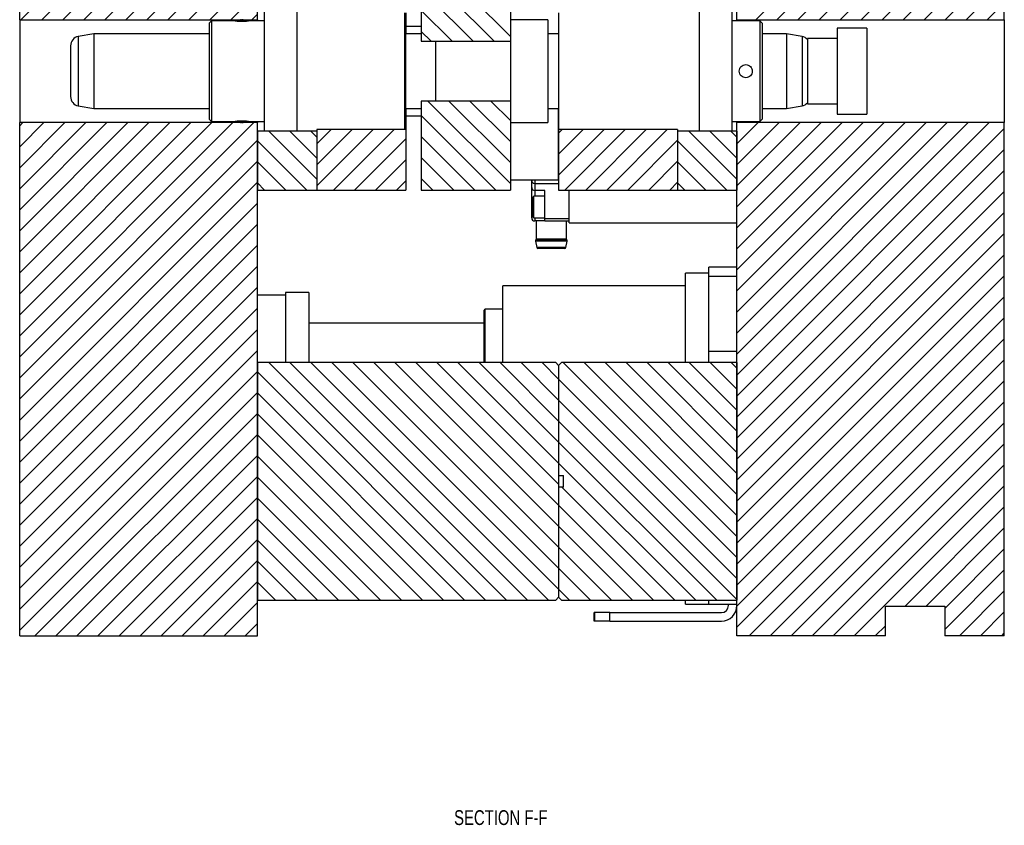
# Model space of a CAD drawing. Header units: inches. Extents: x 1880 to 2363, y -453 to -54.
# Tile 182 of 256: x 1948 to 1956, y -429 to -422. Entities that reach past the tile are written whole.
import ezdxf

# ---------------------------------------------------------------- set-up
doc = ezdxf.new("R2010")
doc.units = ezdxf.units.IN
doc.header["$LTSCALE"] = 0.5
doc.header["$MEASUREMENT"] = 0
for name, color, linetype in [('SID-M-D', 42, 'Continuous'), ('SID-M-F', 202, 'Continuous'), ('SID-M-S', 105, 'Continuous')]:
    doc.layers.add(name, color=color, linetype=linetype)
doc.styles.add('SLDTEXTSTYLE0', font='TXT', dxfattribs={"width": 0.595745})

msp = doc.modelspace()

# ---------------------------------------------------------------- linework, layer by layer
at = {"layer": 'SID-M-F', "linetype": 'Continuous'}
for p, q in [((1947.61267, -422.05216), (1949.60438, -420.06044)), ((1947.78944, -422.05216), (1949.60438, -420.23722)), ((1947.96622, -422.05216), (1949.60438, -420.41399)), ((1948.143, -422.05216), (1949.60438, -420.59077)), ((1948.31977, -422.05216), (1949.60438, -420.76755)), ((1948.49655, -422.05216), (1949.60438, -420.94432)), ((1948.67333, -422.05216), (1949.60438, -421.1211)), ((1953.79985, -422.05216), (1954.68743, -421.16457)), ((1953.97663, -422.05216), (1954.86421, -421.16457)), ((1954.15341, -422.05216), (1955.04099, -421.16457)), ((1954.33018, -422.05216), (1955.21776, -421.16457)), ((1954.50696, -422.05216), (1955.39454, -421.16457)), ((1954.68374, -422.05216), (1955.57132, -421.16457)), ((1954.86051, -422.05216), (1955.74809, -421.16457)), ((1955.03729, -422.05216), (1955.88938, -421.20006)), ((1948.8501, -422.05216), (1949.60438, -421.29788)), ((1951.73289, -422.19361), (1950.98289, -421.44361)), ((1955.21407, -422.05216), (1955.88938, -421.37684)), ((1949.02688, -422.05216), (1949.60438, -421.47465)), ((1951.59657, -422.23407), (1950.98289, -421.62038)), ((1955.39084, -422.05216), (1955.88938, -421.55361)), ((1949.20366, -422.05216), (1949.60438, -421.65143)), ((1955.56762, -422.05216), (1955.88938, -421.73039)), ((1949.38043, -422.05216), (1949.60438, -421.82821)), ((1951.4198, -422.23407), (1950.98289, -421.79716)), ((1955.7444, -422.05216), (1955.88938, -421.90717)), ((1949.55721, -422.05216), (1949.60438, -422.00498)), ((1951.24302, -422.23407), (1950.98289, -421.97394)), ((1951.06624, -422.23407), (1950.98289, -422.15071)), ((1951.73289, -423.43104), (1951.03811, -422.73627)), ((1951.73289, -423.25427), (1951.21489, -422.73627)), ((1951.73289, -423.07749), (1951.39166, -422.73627)), ((1951.73289, -422.90071), (1951.56844, -422.73627)), ((1951.61024, -423.48517), (1950.98289, -422.85782)), ((1947.60438, -422.94432), (1947.63053, -422.91818)), ((1947.60438, -423.1211), (1947.8073, -422.91818)), ((1947.60438, -423.29788), (1947.98408, -422.91818)), ((1947.60438, -423.47465), (1948.16086, -422.91818)), ((1947.60438, -423.65143), (1948.33763, -422.91818)), ((1947.60438, -423.82821), (1948.51441, -422.91818)), ((1947.60438, -424.00498), (1948.69119, -422.91818)), ((1947.60438, -424.18176), (1948.86796, -422.91818)), ((1947.60438, -424.35854), (1949.04474, -422.91818)), ((1947.60438, -424.53531), (1949.22152, -422.91818)), ((1947.60438, -424.71209), (1949.39829, -422.91818)), ((1947.60438, -424.88887), (1949.57507, -422.91818)), ((1953.63938, -423.09651), (1953.81771, -422.91818)), ((1953.63938, -423.27328), (1953.99449, -422.91818)), ((1953.63938, -423.45006), (1954.17126, -422.91818)), ((1953.63938, -423.62684), (1954.34804, -422.91818)), ((1953.63938, -423.80361), (1954.52482, -422.91818)), ((1953.63938, -423.98039), (1954.70159, -422.91818)), ((1953.63938, -424.15717), (1954.87837, -422.91818)), ((1953.63938, -424.33394), (1955.05515, -422.91818)), ((1953.63938, -424.51072), (1955.23192, -422.91818)), ((1953.63938, -424.6875), (1955.4087, -422.91818)), ((1953.63938, -424.86427), (1955.58548, -422.91818)), ((1953.63938, -425.04105), (1955.76225, -422.91818)), ((1950.10438, -423.39353), (1949.69991, -422.98906)), ((1950.10438, -423.21675), (1949.87669, -422.98906)), ((1950.10438, -423.03998), (1950.05347, -422.98906)), ((1950.10438, -423.09597), (1950.22397, -422.97639)), ((1950.10438, -423.27275), (1950.40074, -422.97639)), ((1950.10438, -423.44953), (1950.57752, -422.97639)), ((1950.24552, -423.48517), (1950.7543, -422.97639)), ((1952.13938, -423.00552), (1952.16851, -422.97639)), ((1952.13938, -423.18229), (1952.34529, -422.97639)), ((1952.13938, -423.35907), (1952.52206, -422.97639)), ((1952.19006, -423.48517), (1952.69884, -422.97639)), ((1952.36684, -423.48517), (1952.87562, -422.97639)), ((1952.54362, -423.48517), (1953.05239, -422.97639)), ((1953.63938, -423.393), (1953.23545, -422.98906)), ((1953.63938, -423.21622), (1953.41222, -422.98906)), ((1953.63938, -423.03944), (1953.589, -422.98906)), ((1953.63938, -425.21783), (1955.88938, -422.96783)), ((1947.60438, -425.06564), (1949.60438, -423.06564)), ((1950.01924, -423.48517), (1949.60438, -423.07031)), ((1950.4223, -423.48517), (1950.85438, -423.05308)), ((1951.43346, -423.48517), (1950.98289, -423.0346)), ((1952.72039, -423.48517), (1953.13938, -423.06618)), ((1953.55478, -423.48517), (1953.13938, -423.06977)), ((1953.63938, -425.3946), (1955.88938, -423.1446)), ((1947.60438, -425.24242), (1949.60438, -423.24242)), ((1949.84247, -423.48517), (1949.60438, -423.24708)), ((1950.59907, -423.48517), (1950.85438, -423.22986)), ((1951.25668, -423.48517), (1950.98289, -423.21137)), ((1952.89717, -423.48517), (1953.13938, -423.24295)), ((1953.378, -423.48517), (1953.13938, -423.24655)), ((1953.63938, -425.57138), (1955.88938, -423.32138)), ((1947.60438, -425.4192), (1949.60438, -423.4192)), ((1949.66569, -423.48517), (1949.60438, -423.42386)), ((1950.77585, -423.48517), (1950.85438, -423.40663)), ((1951.07991, -423.48517), (1950.98289, -423.38815)), ((1953.07395, -423.48517), (1953.13938, -423.41973)), ((1953.20123, -423.48517), (1953.13938, -423.42333)), ((1953.63938, -425.74816), (1955.88938, -423.49816)), ((1947.60438, -425.59597), (1949.60438, -423.59597)), ((1953.63938, -425.92493), (1955.88938, -423.67493)), ((1947.60438, -425.77275), (1949.60438, -423.77275)), ((1953.63938, -426.10171), (1955.88938, -423.85171)), ((1947.60438, -425.94953), (1949.60438, -423.94953)), ((1953.63938, -426.27849), (1955.88938, -424.02849)), ((1947.60438, -426.1263), (1949.60438, -424.1263)), ((1953.63938, -426.45526), (1955.88938, -424.20526)), ((1947.60438, -426.30308), (1949.60438, -424.30308)), ((1953.63938, -426.63204), (1955.88938, -424.38204)), ((1947.60438, -426.47986), (1949.60438, -424.47986)), ((1953.63938, -426.80882), (1955.88938, -424.55882)), ((1947.60438, -426.65663), (1949.60438, -424.65663)), ((1953.63938, -426.98559), (1955.88938, -424.73559)), ((1947.60438, -426.83341), (1949.60438, -424.83341)), ((1951.70148, -426.93517), (1949.70148, -424.93517)), ((1951.87825, -426.93517), (1949.87825, -424.93517)), ((1952.05503, -426.93517), (1950.05503, -424.93517)), ((1952.13938, -426.84274), (1950.23181, -424.93517)), ((1952.13938, -426.66597), (1950.40858, -424.93517)), ((1952.13938, -426.48919), (1950.58536, -424.93517)), ((1952.13938, -426.31241), (1950.76214, -424.93517)), ((1952.13938, -426.13564), (1950.93891, -424.93517)), ((1952.13938, -425.95886), (1951.11569, -424.93517)), ((1952.13938, -425.78208), (1951.29247, -424.93517)), ((1952.13938, -425.60531), (1951.46924, -424.93517)), ((1952.13938, -425.42853), (1951.64602, -424.93517)), ((1952.13938, -425.25175), (1951.8228, -424.93517)), ((1952.13938, -425.07498), (1951.99957, -424.93517)), ((1953.63938, -426.3982), (1952.17635, -424.93517)), ((1953.63938, -426.22142), (1952.35313, -424.93517)), ((1953.63938, -426.04465), (1952.52991, -424.93517)), ((1953.63938, -425.86787), (1952.70668, -424.93517)), ((1953.63938, -425.69109), (1952.88346, -424.93517)), ((1953.63938, -425.51432), (1953.06024, -424.93517)), ((1953.63938, -425.33754), (1953.23701, -424.93517)), ((1953.63938, -425.16076), (1953.41379, -424.93517)), ((1953.63938, -424.98399), (1953.59057, -424.93517)), ((1953.63938, -427.16237), (1955.88938, -424.91237)), ((1947.60438, -427.01019), (1949.60438, -425.01019)), ((1951.5247, -426.93517), (1949.60438, -425.01485)), ((1953.63938, -426.57498), (1952.13938, -425.07498)), ((1953.74336, -427.23517), (1955.88938, -425.08915)), ((1947.60438, -427.18696), (1949.60438, -425.18696)), ((1951.34792, -426.93517), (1949.60438, -425.19163)), ((1953.63938, -426.75175), (1952.13938, -425.25175)), ((1953.92014, -427.23517), (1955.88938, -425.26593)), ((1947.73296, -427.23517), (1949.60438, -425.36374)), ((1951.17115, -426.93517), (1949.60438, -425.3684)), ((1953.63938, -426.92853), (1952.13938, -425.42853)), ((1954.09692, -427.23517), (1955.88938, -425.4427)), ((1947.90973, -427.23517), (1949.60438, -425.54052)), ((1950.99437, -426.93517), (1949.60438, -425.54518)), ((1953.46924, -426.93517), (1952.13938, -425.60531)), ((1954.27369, -427.23517), (1955.88938, -425.61948)), ((1948.08651, -427.23517), (1949.60438, -425.71729)), ((1950.81759, -426.93517), (1949.60438, -425.72196)), ((1953.29247, -426.93517), (1952.13938, -425.78208)), ((1954.45047, -427.23517), (1955.88938, -425.79626)), ((1948.26329, -427.23517), (1949.60438, -425.89407)), ((1950.64082, -426.93517), (1949.60438, -425.89873)), ((1953.11569, -426.93517), (1952.16569, -425.98517)), ((1954.62725, -427.23517), (1955.88938, -425.97303)), ((1948.44006, -427.23517), (1949.60438, -426.07085)), ((1950.46404, -426.93517), (1949.60438, -426.07551)), ((1952.93891, -426.93517), (1952.13938, -426.13564)), ((1955.05402, -426.98517), (1955.88938, -426.14981)), ((1948.61684, -427.23517), (1949.60438, -426.24762)), ((1950.28726, -426.93517), (1949.60438, -426.25229)), ((1952.76214, -426.93517), (1952.13938, -426.31241)), ((1955.2308, -426.98517), (1955.88938, -426.32659)), ((1948.79362, -427.23517), (1949.60438, -426.4244)), ((1950.11049, -426.93517), (1949.60438, -426.42906)), ((1952.58536, -426.93517), (1952.13938, -426.48919)), ((1955.38938, -427.00336), (1955.88938, -426.50336)), ((1948.97039, -427.23517), (1949.60438, -426.60118)), ((1949.93371, -426.93517), (1949.60438, -426.60584)), ((1952.40858, -426.93517), (1952.13938, -426.66597)), ((1955.38938, -427.18014), (1955.88938, -426.68014)), ((1949.14717, -427.23517), (1949.60438, -426.77795)), ((1949.75693, -426.93517), (1949.60438, -426.78262)), ((1952.23181, -426.93517), (1952.13938, -426.84274)), ((1955.51113, -427.23517), (1955.88938, -426.85692)), ((1949.32395, -427.23517), (1949.60438, -426.95473)), ((1955.68791, -427.23517), (1955.88938, -427.03369)), ((1949.50072, -427.23517), (1949.60438, -427.13151)), ((1954.80402, -427.23517), (1954.88938, -427.14981)), ((1955.86468, -427.23517), (1955.88938, -427.21047))]:
    msp.add_line(p, q, dxfattribs=at)
at = {"layer": 'SID-M-S'}
for p, q in [((1947.60438, -422.05216), (1947.60438, -418.45354)), ((1949.60438, -422.05216), (1949.60438, -418.45354)), ((1951.73289, -420.40267), (1951.73289, -422.13396)), ((1950.98289, -420.86235), (1950.98289, -422.23407)), ((1953.63938, -422.05216), (1953.63938, -421.16457)), ((1955.88938, -422.05216), (1955.88938, -421.16457)), ((1949.66328, -422.98906), (1949.66328, -421.98128)), ((1949.93887, -422.98906), (1949.93887, -421.98128)), ((1950.84438, -422.97639), (1950.84438, -421.99394)), ((1950.85438, -421.99394), (1950.85438, -422.17021)), ((1952.13938, -421.99394), (1952.13938, -422.97639)), ((1953.32049, -421.98128), (1953.32049, -422.98906)), ((1953.59608, -421.98128), (1953.59608, -422.98906)), ((1947.60438, -422.05216), (1949.60438, -422.05216)), ((1947.60438, -422.05216), (1947.60438, -422.91818)), ((1949.21753, -422.06194), (1949.19785, -422.08162)), ((1949.19785, -422.08162), (1949.19785, -422.48517)), ((1949.41832, -422.06194), (1949.21753, -422.06194)), ((1949.21753, -422.06194), (1949.21753, -422.48517)), ((1949.66328, -422.06194), (1949.52855, -422.06194)), ((1949.60438, -422.05216), (1949.60438, -422.06194)), ((1950.85139, -422.08162), (1950.84438, -422.07462)), ((1950.85139, -422.08162), (1950.85139, -422.48517)), ((1950.98289, -422.11017), (1950.85438, -422.11017)), ((1952.04785, -422.05407), (1951.73289, -422.05407)), ((1952.04785, -422.05407), (1952.04785, -422.48517)), ((1953.83171, -422.06194), (1953.59608, -422.06194)), ((1953.63938, -422.05216), (1955.88938, -422.05216)), ((1953.63938, -422.05216), (1953.63938, -422.06194)), ((1953.85139, -422.08162), (1953.83171, -422.06194)), ((1953.83171, -422.06194), (1953.83171, -422.48517)), ((1953.85139, -422.08162), (1953.85139, -422.48517)), ((1955.88938, -422.05216), (1955.88938, -422.91818)), ((1948.22895, -422.17021), (1948.09717, -422.19344)), ((1948.09717, -422.19344), (1948.09717, -422.48517)), ((1949.19785, -422.17021), (1948.22895, -422.17021)), ((1948.22895, -422.17021), (1948.22895, -422.48517)), ((1950.98289, -422.17021), (1950.85139, -422.17021)), ((1951.73289, -422.13084), (1951.73289, -422.48517)), ((1952.13938, -422.17021), (1952.04785, -422.17021)), ((1954.05572, -422.17021), (1953.85139, -422.17021)), ((1954.18751, -422.19344), (1954.05572, -422.17021)), ((1954.05572, -422.17021), (1954.05572, -422.48517)), ((1954.18751, -422.19344), (1954.18751, -422.48517)), ((1954.73289, -422.12267), (1954.48289, -422.12267)), ((1954.48289, -422.12267), (1954.48289, -422.48517)), ((1954.73289, -422.12267), (1954.73289, -422.48517)), ((1948.0321, -422.27099), (1948.0321, -422.48517)), ((1950.98289, -422.23407), (1951.73289, -422.23407)), ((1951.10297, -422.23407), (1951.10297, -422.48517)), ((1954.48289, -422.21017), (1954.23289, -422.21017)), ((1954.23289, -422.21017), (1954.23289, -422.48517)), ((1948.0321, -422.48517), (1948.0321, -422.69935)), ((1948.09717, -422.48517), (1948.09717, -422.77689)), ((1948.22895, -422.48517), (1948.22895, -422.80013)), ((1949.19785, -422.48517), (1949.19785, -422.88871)), ((1949.21753, -422.48517), (1949.21753, -422.9084)), ((1950.85139, -422.48517), (1950.85139, -422.88871)), ((1951.10297, -422.48517), (1951.10297, -422.73627)), ((1951.73289, -422.48517), (1951.73289, -422.8395)), ((1952.04785, -422.48517), (1952.04785, -422.91627)), ((1953.83171, -422.48517), (1953.83171, -422.9084)), ((1953.85139, -422.48517), (1953.85139, -422.88871)), ((1954.05572, -422.48517), (1954.05572, -422.80013)), ((1954.18751, -422.48517), (1954.18751, -422.77689)), ((1954.23289, -422.48517), (1954.23289, -422.76017)), ((1954.48289, -422.48517), (1954.48289, -422.84767)), ((1954.73289, -422.48517), (1954.73289, -422.84767)), ((1948.09717, -422.77689), (1948.22895, -422.80013)), ((1951.73289, -422.73627), (1950.98289, -422.73627)), ((1950.98289, -422.73627), (1950.98289, -423.48517)), ((1954.05572, -422.80013), (1954.18751, -422.77689)), ((1954.23289, -422.76017), (1954.48289, -422.76017)), ((1948.22895, -422.80013), (1949.19785, -422.80013)), ((1950.85139, -422.80013), (1950.98289, -422.80013)), ((1950.85438, -422.80013), (1950.85438, -422.97639)), ((1950.85438, -422.86017), (1950.98289, -422.86017)), ((1951.73289, -422.83638), (1951.73289, -423.48517)), ((1952.04785, -422.80013), (1952.13938, -422.80013)), ((1952.13639, -422.80013), (1952.13639, -423.08517)), ((1953.85139, -422.80013), (1954.05572, -422.80013)), ((1954.48289, -422.84767), (1954.73289, -422.84767)), ((1949.60438, -422.91818), (1947.60438, -422.91818)), ((1947.60438, -427.23517), (1947.60438, -422.91818)), ((1949.19785, -422.88871), (1949.21753, -422.9084)), ((1949.21753, -422.9084), (1949.41833, -422.9084)), ((1949.52855, -422.9084), (1949.66328, -422.9084)), ((1949.60438, -422.9084), (1949.60438, -422.91818)), ((1949.60438, -427.23517), (1949.60438, -422.91818)), ((1950.84438, -422.89572), (1950.85139, -422.88871)), ((1951.73289, -422.91627), (1952.04785, -422.91627)), ((1952.13938, -422.92267), (1952.13639, -422.91967)), ((1953.59608, -422.9084), (1953.83171, -422.9084)), ((1953.63938, -422.9084), (1953.63938, -422.91818)), ((1953.63938, -427.23517), (1953.63938, -422.91818)), ((1955.88938, -422.91818), (1953.63938, -422.91818)), ((1953.83171, -422.9084), (1953.85139, -422.88871)), ((1955.88938, -427.23517), (1955.88938, -422.91818)), ((1950.10438, -422.98906), (1949.60438, -422.98906)), ((1949.60438, -422.98906), (1949.60438, -423.48517)), ((1950.85438, -422.97639), (1950.10438, -422.97639)), ((1950.10438, -422.97639), (1950.10438, -423.48517)), ((1950.10438, -422.98906), (1950.10438, -423.48517)), ((1950.85438, -422.97639), (1950.85438, -423.48517)), ((1953.13938, -422.97639), (1952.13938, -422.97639)), ((1952.13938, -422.97639), (1952.13938, -423.48517)), ((1953.13938, -422.97639), (1953.13938, -423.48517)), ((1953.63938, -422.98906), (1953.13938, -422.98906)), ((1953.13938, -422.98906), (1953.13938, -423.48517)), ((1953.63938, -422.98906), (1953.63938, -423.48517)), ((1952.13639, -423.08517), (1952.13639, -423.39767)), ((1952.13639, -423.25066), (1952.13938, -423.24767)), ((1952.13639, -423.29225), (1952.13938, -423.29225)), ((1951.73289, -423.39767), (1952.13639, -423.39767)), ((1951.91278, -423.40505), (1951.91278, -423.39767)), ((1951.91278, -423.4641), (1951.91278, -423.40505)), ((1951.93778, -423.39767), (1951.93778, -423.43005)), ((1951.93778, -423.43005), (1952.13938, -423.43005)), ((1951.93778, -423.43005), (1951.93778, -423.4891)), ((1949.60438, -423.48517), (1950.10438, -423.48517)), ((1950.10438, -423.48517), (1950.85438, -423.48517)), ((1950.98289, -423.48517), (1951.73289, -423.48517)), ((1951.91278, -423.6269), (1951.91278, -423.4641)), ((1952.02278, -423.4891), (1951.93778, -423.4891)), ((1951.93778, -423.4891), (1951.93778, -423.5354)), ((1952.02278, -423.72533), (1952.02278, -423.4891)), ((1952.13938, -423.48517), (1953.13938, -423.48517)), ((1952.22778, -423.76017), (1952.22778, -423.48517)), ((1953.13938, -423.48517), (1953.63938, -423.48517)), ((1951.93013, -423.5354), (1951.91893, -423.5466)), ((1951.91893, -423.7072), (1951.91893, -423.5466)), ((1952.02278, -423.5354), (1951.93013, -423.5354)), ((1951.93013, -423.7184), (1951.93013, -423.5354)), ((1951.91278, -423.72001), (1951.91278, -423.6269)), ((1951.91278, -423.6269), (1951.91893, -423.6269)), ((1951.91893, -423.7072), (1951.93013, -423.7184)), ((1951.93013, -423.7184), (1952.02278, -423.7184)), ((1951.93778, -423.7184), (1951.93778, -423.74501)), ((1952.02278, -423.74501), (1951.93778, -423.74501)), ((1951.94983, -423.74501), (1951.94983, -423.89899)), ((1952.02278, -423.72533), (1952.22778, -423.72533)), ((1952.02278, -423.74501), (1952.02278, -423.72533)), ((1952.02278, -423.74501), (1952.22778, -423.74501)), ((1952.20574, -423.89899), (1952.20574, -423.74501)), ((1952.22778, -423.76017), (1953.63938, -423.76017)), ((1951.94433, -423.91596), (1951.95514, -423.96732)), ((1952.07778, -423.91596), (1951.94433, -423.91596)), ((1951.94762, -423.9052), (1951.9462, -423.90695)), ((1952.07778, -423.90695), (1951.9462, -423.90695)), ((1952.07778, -423.9052), (1951.94762, -423.9052)), ((1952.07778, -423.89899), (1951.94983, -423.89899)), ((1952.20574, -423.89899), (1952.07778, -423.89899)), ((1952.20795, -423.9052), (1952.07778, -423.9052)), ((1952.20936, -423.90695), (1952.07778, -423.90695)), ((1952.21124, -423.91596), (1952.07778, -423.91596)), ((1952.20043, -423.96732), (1952.21124, -423.91596)), ((1952.20936, -423.90695), (1952.20795, -423.9052)), ((1952.07778, -423.96732), (1951.95514, -423.96732)), ((1952.07778, -423.97526), (1951.96492, -423.97526)), ((1952.20043, -423.96732), (1952.07778, -423.96732)), ((1952.19064, -423.97526), (1952.07778, -423.97526)), ((1953.40316, -424.18393), (1953.20631, -424.18393)), ((1953.20631, -424.87456), (1953.20631, -424.18393)), ((1953.63938, -424.13281), (1953.40316, -424.13281)), ((1953.40316, -424.18393), (1953.40316, -424.13281)), ((1953.40316, -424.35884), (1953.40316, -424.18393)), ((1953.63938, -424.21155), (1953.40316, -424.21155)), ((1950.03745, -424.34564), (1949.8406, -424.34564)), ((1949.8406, -424.34564), (1949.8406, -424.34809)), ((1950.03745, -424.34809), (1949.8406, -424.34809)), ((1949.8406, -424.34809), (1949.8406, -424.4807)), ((1950.03745, -424.34564), (1950.03745, -424.34809)), ((1950.03745, -424.34809), (1950.03745, -424.93517)), ((1953.20631, -424.29029), (1951.67088, -424.29029)), ((1951.67088, -424.93517), (1951.67088, -424.29029)), ((1949.8406, -424.36903), (1949.60438, -424.36903)), ((1953.40316, -424.93196), (1953.40316, -424.35884)), ((1949.8406, -424.4807), (1949.8406, -424.93517)), ((1951.5134, -424.93517), (1951.5134, -424.49501)), ((1951.67088, -424.48714), (1951.52127, -424.48714)), ((1951.52127, -424.93517), (1951.52127, -424.48714)), ((1951.5134, -424.60525), (1950.03745, -424.60525)), ((1953.40316, -424.84147), (1953.63938, -424.84147)), ((1949.60438, -424.93517), (1949.60438, -426.93517)), ((1952.11438, -424.93517), (1949.60438, -424.93517)), ((1952.11438, -424.93517), (1952.13938, -424.96017)), ((1952.13938, -424.96017), (1952.16438, -424.93517)), ((1953.63938, -424.93517), (1952.16438, -424.93517)), ((1953.20631, -424.93196), (1953.20631, -424.87456)), ((1953.20631, -424.93196), (1953.40316, -424.93196)), ((1953.63938, -424.93517), (1953.63938, -426.93517)), ((1952.13938, -424.96017), (1952.13938, -425.88517)), ((1952.13938, -424.96017), (1952.13938, -426.91017)), ((1952.13938, -425.88517), (1952.17938, -425.88517)), ((1952.17938, -425.98517), (1952.17938, -425.88517)), ((1952.13938, -425.98517), (1952.13938, -426.91017)), ((1952.17938, -425.98517), (1952.13938, -425.98517)), ((1952.13938, -426.91017), (1952.11438, -426.93517)), ((1952.16438, -426.93517), (1952.13938, -426.91017)), ((1949.60438, -426.93517), (1952.11438, -426.93517)), ((1952.16438, -426.93517), (1953.63938, -426.93517)), ((1953.20631, -426.969), (1953.20631, -426.93517)), ((1953.20631, -426.969), (1953.40316, -426.969)), ((1953.40316, -426.95919), (1953.40316, -426.93517)), ((1953.40316, -426.969), (1953.40316, -426.95919)), ((1953.40316, -426.96745), (1953.63938, -426.96745)), ((1953.56838, -426.97917), (1953.56838, -426.96745)), ((1954.88938, -427.23517), (1954.88938, -426.98517)), ((1954.88938, -426.98517), (1955.38938, -426.98517)), ((1955.38938, -426.98517), (1955.38938, -427.23517)), ((1952.43938, -427.11017), (1952.43938, -427.03917)), ((1952.44438, -427.03917), (1952.43938, -427.03917)), ((1952.44438, -427.11017), (1952.44438, -427.03917)), ((1952.56938, -427.03917), (1952.44438, -427.03917)), ((1952.56938, -427.11017), (1952.56938, -427.03917)), ((1952.56938, -427.03917), (1953.50838, -427.03917)), ((1952.44438, -427.11017), (1952.43938, -427.11017)), ((1952.56938, -427.11017), (1952.44438, -427.11017)), ((1952.56938, -427.11017), (1953.50838, -427.11017)), ((1947.60438, -427.23517), (1949.60438, -427.23517)), ((1954.88938, -427.23517), (1953.63938, -427.23517)), ((1955.88938, -427.23517), (1955.38938, -427.23517))]:
    msp.add_line(p, q, dxfattribs=at)
for centre, radius, start, end in [((1949.47344, -422.11115), 0.05906, 92.543154, 125.856293), ((1949.47344, -422.11115), 0.05906, 53.884193, 87.456846), ((1948.11084, -422.27099), 0.07874, 100, 180), ((1954.17383, -422.27099), 0.07874, 41.409622, 80), ((1948.11084, -422.69935), 0.07874, 180, 260), ((1954.17383, -422.69935), 0.07874, 280, 318.590378), ((1949.47344, -422.85918), 0.05906, 234.305413, 267.456846), ((1949.47344, -422.85918), 0.05906, 272.543154, 305.643858), ((1951.93778, -423.40505), 0.025, 180, 270), ((1951.93778, -423.4641), 0.025, 180, 270), ((1951.93778, -423.72001), 0.025, 180, 270), ((1951.95396, -423.91326), 0.01, 140.853025, 195.645072), ((1951.93999, -423.89899), 0.00984, 320.853025, 0), ((1952.21558, -423.89899), 0.00984, 180, 219.146975), ((1952.20161, -423.91326), 0.01, 344.354928, 39.146975), ((1951.96492, -423.96526), 0.01, 191.884474, 270), ((1952.19064, -423.96526), 0.01, 270, 348.115526), ((1951.52127, -424.49501), 0.00787, 90, 180), ((1953.50838, -426.97917), 0.131, 270, 0), ((1953.50838, -426.97917), 0.06, 270, 0)]:
    msp.add_arc(centre, radius, start, end, dxfattribs=at)
for points, knots in [([(1949.41832, -422.06194), (1949.41915, -422.06205), (1949.42081, -422.06228), (1949.43354, -422.06375), (1949.45172, -422.06515), (1949.47342, -422.06574), (1949.49502, -422.06516), (1949.51357, -422.06372), (1949.52501, -422.06241), (1949.52995, -422.06176), (1949.52855, -422.06194), (1949.52855, -422.06194)], [0, 0, 0, 0, 0.1248697, 0.2498658, 0.3748436, 0.4998001, 0.6247745, 0.7497699, 0.8747458, 0.9997035, 1, 1, 1, 1]), ([(1953.65848, -422.48517), (1953.65931, -422.49239), (1953.66097, -422.50683), (1953.67371, -422.52515), (1953.69189, -422.5374), (1953.71359, -422.54172), (1953.73524, -422.53741), (1953.75356, -422.52517), (1953.76582, -422.50686), (1953.77015, -422.4852), (1953.76585, -422.46354), (1953.75361, -422.44521), (1953.7353, -422.43295), (1953.71365, -422.42861), (1953.69195, -422.43291), (1953.67376, -422.44514), (1953.66098, -422.46346), (1953.65931, -422.47792), (1953.65848, -422.48517)], [0, 0, 0, 0, 0.062486, 0.1249819, 0.1874706, 0.2499488, 0.3124372, 0.3749358, 0.4374251, 0.4999039, 0.5623916, 0.6248896, 0.6873781, 0.7498573, 0.8123459, 0.8748441, 0.9373155, 1, 1, 1, 1]), ([(1949.52855, -422.9084), (1949.52772, -422.90828), (1949.52607, -422.90806), (1949.51334, -422.90659), (1949.49516, -422.90519), (1949.47345, -422.9046), (1949.45186, -422.90518), (1949.43331, -422.90662), (1949.42186, -422.90792), (1949.41693, -422.90857), (1949.41833, -422.9084), (1949.41833, -422.9084)], [0, 0, 0, 0, 0.1248697, 0.2498658, 0.3748436, 0.4998001, 0.6247745, 0.7497699, 0.8747458, 0.9997035, 1, 1, 1, 1])]:
    msp.add_open_spline(points, degree=3, knots=knots, dxfattribs=at)

# ---------------------------------------------------------------- texts
at = {"layer": 'SID-M-D', "style": 'SLDTEXTSTYLE0', "width": 0.75}
msp.add_text('SECTION F-F', height=0.125, dxfattribs=at).set_placement((1951.25943, -428.8259))

doc.saveas('drawing.dxf')
